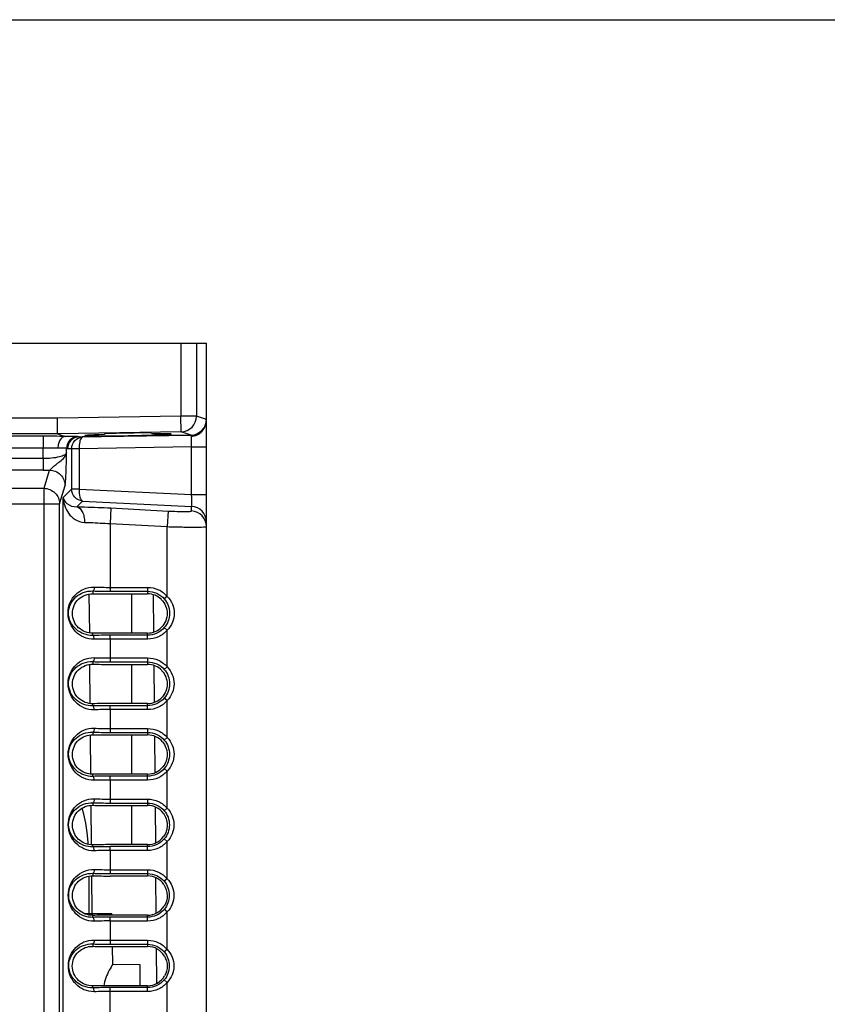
# Model space of a CAD drawing. Header units: millimetres. Extents: x 0 to 1200, y 0 to 1150.
# Tile 57 of 80: x 485 to 588, y 1024 to 1150. Entities that reach past the tile are written whole.
import ezdxf

# ---------------------------------------------------------------- set-up
doc = ezdxf.new("R2010")
doc.units = ezdxf.units.MM
doc.header["$LTSCALE"] = 74.962963
doc.layers.get('0').update_dxf_attribs({"linetype": 'CONTINUOUS'})
doc.layers.add('00_COMPONENTS', color=7, linetype='CONTINUOUS')

msp = doc.modelspace()

# ---------------------------------------------------------------- linework, layer by layer
at = {"color": 7, "linetype": 'CONTINUOUS'}
for p, q in [((0, 1150), (1200, 1150)), ((364.14, 1108.73), (509.14, 1108.73)), ((509.14, 1021.3), (509.14, 1108.73)), ((490.15, 1097.15), (490.15, 1099.15)), ((490.15, 1097.15), (491.12, 1096.82)), ((492.88, 1096.75), (507.18, 1097)), ((507.18, 1096.99), (493.38, 1096.75)), ((496.14, 1097.14), (496.14, 1097.06)), ((507.18, 1096.99), (507.18, 1097)), ((494.15, 1076.75), (494.2, 1071.7)), ((496.84, 1076.73), (501.64, 1076.73)), ((502.43, 1071.86), (502.39, 1076.61)), ((501.64, 1071.73), (496.84, 1071.73)), ((494.23, 1067.75), (494.28, 1062.7)), ((496.84, 1067.73), (501.64, 1067.73)), ((502.51, 1062.88), (502.47, 1067.58)), ((501.64, 1062.73), (496.84, 1062.73)), ((494.31, 1058.75), (494.35, 1053.7)), ((496.84, 1058.73), (501.64, 1058.73)), ((502.59, 1053.91), (502.55, 1058.56)), ((501.64, 1053.73), (496.84, 1053.73)), ((494.39, 1049.75), (494.43, 1044.7)), ((496.84, 1049.73), (501.64, 1049.73)), ((502.67, 1044.95), (502.63, 1049.52)), ((501.64, 1044.73), (496.84, 1044.73)), ((494.47, 1040.75), (494.51, 1035.93)), ((496.84, 1040.73), (501.64, 1040.73)), ((502.74, 1035.98), (502.7, 1040.49)), ((501.64, 1035.73), (496.84, 1035.73)), ((496.84, 1031.73), (501.64, 1031.73)), ((502.82, 1027.02), (502.78, 1031.45)), ((501.64, 1026.73), (496.84, 1026.73))]:
    msp.add_line(p, q, dxfattribs=at)
at = {"color": 9, "linetype": 'CONTINUOUS'}
for p, q in [((505.88, 1108.73), (505.88, 1099.42)), ((507.88, 1108.73), (507.88, 1099.42)), ((505.88, 1099.42), (490.13, 1099.15)), ((505.92, 1097.42), (505.88, 1099.42)), ((507.88, 1099.42), (505.88, 1099.42)), ((509.14, 1099), (507.88, 1099.42)), ((490.13, 1099.15), (383.16, 1099.15)), ((490.15, 1097.15), (383.14, 1097.15)), ((505.92, 1097.42), (490.15, 1097.15)), ((507.18, 1097), (505.92, 1097.42)), ((488.3, 1096.84), (471.63, 1096.84)), ((488.3, 1096.84), (488.3, 1095.34)), ((492.88, 1096.75), (492.76, 1096.79)), ((488.3, 1095.34), (471.77, 1095.34)), ((488.3, 1093.99), (488.3, 1095.34)), ((491.29, 1094.74), (491.29, 1095.29)), ((491.41, 1095.25), (491.29, 1095.29)), ((491.94, 1095.25), (491.41, 1095.25)), ((491.94, 1095.25), (491.94, 1090.1)), ((507.25, 1095.49), (492.88, 1095.24)), ((492.88, 1095.24), (492.88, 1090.1)), ((507.25, 1089.39), (507.25, 1095.49)), ((507.25, 1095.49), (509.14, 1095.49)), ((488.3, 1093.99), (471.88, 1093.99)), ((488.3, 1093.99), (488.3, 1092.51)), ((488.3, 1092.51), (472.01, 1092.51)), ((488.41, 1090.2), (489.1, 1092.52)), ((384.88, 1090.2), (488.41, 1090.2)), ((488.41, 1021.23), (488.41, 1090.2)), ((490.4, 1088.23), (491.1, 1090.55)), ((490.85, 1089.01), (491.94, 1090.1)), ((492.88, 1090.1), (491.94, 1090.1)), ((492.88, 1090.1), (507.25, 1089.39)), ((507.25, 1089.39), (509.14, 1089.39)), ((382.88, 1088.23), (490.4, 1088.23)), ((490.4, 1021.23), (490.4, 1088.23)), ((490.85, 1021.23), (490.85, 1089.01)), ((492.59, 1087.85), (493.33, 1088.58)), ((493.33, 1088.58), (507.25, 1087.89)), ((496.94, 1087.69), (496.84, 1085.69)), ((496.94, 1087.69), (504.25, 1087.3)), ((504.25, 1087.3), (504.14, 1085.31)), ((507.25, 1087.31), (507.25, 1087.89)), ((496.84, 1085.69), (496.84, 1077.56)), ((496.84, 1085.69), (504.14, 1085.31)), ((504.14, 1076.41), (504.14, 1085.31)), ((494.64, 1077.1), (494.64, 1076.75)), ((496.84, 1077.56), (496.84, 1077.06)), ((496.84, 1077.56), (501.64, 1077.56)), ((496.84, 1077.06), (501.64, 1077.06)), ((501.64, 1077.56), (501.64, 1076.73)), ((499.64, 1071.73), (499.64, 1076.73)), ((504.14, 1076.41), (503.77, 1076.09)), ((504.14, 1072.1), (503.77, 1072.43)), ((504.15, 1067.4), (504.14, 1072.1)), ((494.64, 1071.43), (494.64, 1071.71)), ((496.84, 1070.96), (496.84, 1071.46)), ((501.64, 1071.46), (496.84, 1071.46)), ((496.84, 1070.96), (496.84, 1068.55)), ((501.64, 1070.96), (496.84, 1070.96)), ((501.64, 1070.96), (501.64, 1071.73)), ((494.64, 1068.09), (494.64, 1067.75)), ((496.84, 1068.55), (496.84, 1068.05)), ((496.84, 1068.55), (501.64, 1068.55)), ((496.84, 1068.05), (501.64, 1068.05)), ((501.64, 1068.55), (501.64, 1067.73)), ((499.64, 1062.73), (499.64, 1067.73)), ((504.14, 1067.4), (503.77, 1067.08)), ((504.14, 1063.11), (503.77, 1063.44)), ((504.15, 1058.39), (504.14, 1063.11)), ((494.64, 1062.43), (494.64, 1062.71)), ((496.84, 1061.96), (496.84, 1062.46)), ((501.64, 1062.46), (496.84, 1062.46)), ((496.84, 1061.96), (496.84, 1059.54)), ((501.64, 1061.96), (496.84, 1061.96)), ((501.64, 1061.96), (501.64, 1062.73)), ((496.84, 1059.54), (496.84, 1059.05)), ((496.84, 1059.54), (501.64, 1059.54)), ((501.64, 1059.54), (501.64, 1058.73)), ((494.64, 1059.08), (494.64, 1058.75)), ((496.84, 1059.05), (501.64, 1059.05)), ((499.64, 1053.73), (499.64, 1058.73)), ((504.14, 1058.39), (503.77, 1058.07)), ((504.14, 1054.12), (503.77, 1054.45)), ((494.64, 1053.44), (494.64, 1053.71)), ((496.84, 1052.97), (496.84, 1053.47)), ((501.64, 1053.47), (496.84, 1053.47)), ((496.84, 1052.97), (496.84, 1050.54)), ((501.64, 1052.97), (496.84, 1052.97)), ((501.64, 1052.97), (501.64, 1053.73)), ((504.14, 1049.38), (504.14, 1054.12)), ((496.84, 1050.54), (496.84, 1050.04)), ((496.84, 1050.54), (501.64, 1050.54)), ((501.64, 1050.54), (501.64, 1049.73)), ((494.64, 1050.08), (494.64, 1049.75)), ((496.84, 1050.04), (501.64, 1050.04)), ((499.64, 1044.73), (499.64, 1049.73)), ((504.14, 1049.38), (503.77, 1049.06)), ((504.14, 1045.13), (503.76, 1045.46)), ((494.64, 1044.45), (494.64, 1044.71)), ((496.84, 1043.98), (496.84, 1044.48)), ((501.64, 1044.48), (496.84, 1044.48)), ((501.64, 1043.98), (501.64, 1044.73)), ((504.14, 1040.37), (504.14, 1045.13)), ((496.84, 1043.98), (496.84, 1041.53)), ((501.64, 1043.98), (496.84, 1043.98)), ((494.64, 1041.07), (494.64, 1040.75)), ((496.84, 1041.53), (496.84, 1041.03)), ((496.84, 1041.53), (501.64, 1041.53)), ((496.84, 1041.03), (501.64, 1041.03)), ((501.64, 1041.53), (501.64, 1040.73)), ((504.14, 1040.37), (503.76, 1040.05)), ((494.64, 1035.45), (494.64, 1035.71)), ((496.84, 1034.98), (496.84, 1035.48)), ((501.64, 1035.48), (496.84, 1035.48)), ((501.64, 1034.98), (501.64, 1035.73)), ((504.14, 1036.14), (503.76, 1036.47)), ((504.14, 1031.36), (504.14, 1036.14)), ((496.84, 1034.98), (496.84, 1032.52)), ((501.64, 1034.98), (496.84, 1034.98)), ((494.64, 1032.06), (494.64, 1031.75)), ((496.84, 1032.52), (496.84, 1032.02)), ((496.84, 1032.52), (501.64, 1032.52)), ((496.84, 1032.02), (501.64, 1032.02)), ((501.64, 1032.52), (501.64, 1031.73)), ((504.14, 1031.36), (503.76, 1031.04)), ((494.64, 1026.46), (494.64, 1026.71)), ((501.64, 1026.49), (501.64, 1026.73)), ((504.14, 1027.15), (503.76, 1027.47)), ((504.14, 1021.23), (504.14, 1027.15)), ((496.84, 1021.23), (496.84, 1026.49)), ((501.64, 1026.49), (496.84, 1026.49)), ((501.64, 1025.99), (496.84, 1025.99)), ((501.64, 1025.99), (501.64, 1026.49))]:
    msp.add_line(p, q, dxfattribs=at)
for centre, radius, start, end in [((505.88, 1099.42), 2, 271.0995, 359.9708), ((488.51, 902.25), 194.59, 89.2323, 90.0629), ((492.79, 1095.29), 1.5, 91.0995, 179.9708), ((493.41, 1095.3), 1.46, 91.0207, 94.345), ((488.3, 1117.41), 24.9, 269.9845, 271.8281), ((507.15, 1085.9), 2, 0.0404, 87.0466), ((507.15, 1085.32), 2, 0.0404, 87.0466), ((496.8, 1140.1), 63.04, 268.0438, 270.0381), ((496.8, 1131.28), 53.72, 267.8809, 270.0412), ((496.83, 991.97), 79.48, 89.993, 91.5749), ((496.83, 1003.24), 67.72, 89.9924, 91.7061), ((496.8, 1131.09), 63.04, 268.0438, 270.0381), ((496.8, 1122.27), 53.72, 267.8809, 270.0412), ((496.83, 982.98), 79.48, 89.993, 91.5749), ((496.83, 994.25), 67.72, 89.9924, 91.7061), ((496.8, 1113.27), 53.72, 267.8809, 270.0412), ((496.8, 1122.05), 63, 268.044, 270.0384), ((496.83, 974.01), 79.46, 89.993, 91.5746), ((496.83, 985.25), 67.72, 89.9924, 91.7061), ((496.8, 1104.26), 53.72, 267.8809, 270.0412), ((496.8, 1113.08), 63.04, 268.0438, 270.0381), ((496.83, 964.99), 79.48, 89.993, 91.5749), ((496.83, 976.26), 67.72, 89.9924, 91.7061), ((496.8, 1104.07), 63.03, 268.0438, 270.0381), ((496.8, 1095.25), 53.72, 267.8809, 270.0412), ((496.83, 956), 79.48, 89.993, 91.5749), ((496.83, 967.27), 67.72, 89.9924, 91.7061), ((496.8, 1095.06), 63.04, 268.0438, 270.0381), ((496.8, 1086.24), 53.72, 267.8809, 270.0412), ((496.83, 947.01), 79.48, 89.993, 91.5749), ((496.83, 958.27), 67.72, 89.9924, 91.7061)]:
    msp.add_arc(centre, radius, start, end, dxfattribs=at)
at = {"color": 7, "linetype": 'CONTINUOUS'}
for centre, radius, start, end in [((507.14, 1098.85), 2, 271.0756, 4.0195), ((507.14, 1098.99), 2, 271, 360), ((492.91, 1095.25), 1.5, 91.0995, 179.9708)]:
    msp.add_arc(centre, radius, start, end, dxfattribs=at)
for centre, major_axis, ratio, start_param, end_param in [((499.15, 1097.03), (5.51, 0.1), 0.018364, 2.148409, 7.276057), ((499.14, 1097.19), (3.01, 0.05), 0.018364, -0.000641, 3.141592), ((496.84, 1077.68), (9.94, 0), 0.096289, -1.793365, -1.570796), ((501.64, 1074.23), (2.5, 0), 1, 0.795023, 1.570796), ((501.64, 1074.23), (0, 2.5), 1, -3.141593, -2.348366), ((496.84, 1070.95), (9.88, 0), 0.078702, 1.570796, 1.794711), ((496.84, 1068.68), (9.86, 0), 0.096289, -1.79517, -1.570796), ((501.64, 1065.23), (2.5, 0), 1, 0.749589, 1.570796), ((501.64, 1065.23), (0, 2.5), 1, -3.141593, -2.302932), ((496.84, 1061.96), (9.8, 0), 0.078702, 1.570796, 1.796535), ((496.84, 1059.67), (9.78, 0), 0.096289, -1.797004, -1.570796), ((501.64, 1056.23), (2.5, 0), 1, 0.701774, 1.570796), ((501.64, 1056.23), (0, 2.5), 1, -3.141593, -2.255117), ((496.84, 1052.96), (9.72, 0), 0.078702, 1.570796, 1.79839), ((496.84, 1050.66), (9.7, 0), 0.096289, -1.798869, -1.570796), ((501.64, 1047.23), (2.5, 0), 1, 0.65103, 1.570796), ((501.64, 1047.23), (2.5, 0), 1, -1.570796, -0.633577), ((496.84, 1043.97), (9.64, 0), 0.078702, 1.570796, 1.800275), ((496.84, 1041.65), (9.62, 0), 0.096289, -1.800765, -1.570796), ((501.64, 1038.23), (2.5, 0), 1, 0.596579, 1.570796), ((501.64, 1038.23), (0, 2.5), 1, -3.141593, -2.149922), ((496.84, 1034.97), (9.57, 0), 0.078702, 1.570796, 1.802192), ((496.84, 1032.65), (9.55, 0), 0.096289, -1.802694, -1.570796), ((501.64, 1029.23), (2.5, 0), 1, 0.537257, 1.570796), ((501.64, 1029.23), (2.5, 0), 1, -1.570796, -0.519804), ((496.84, 1025.98), (9.49, 0), 0.078702, 1.570796, 1.804142)]:
    msp.add_ellipse(centre, major_axis=major_axis, ratio=ratio, start_param=start_param, end_param=end_param, dxfattribs=at)
at = {"color": 9, "linetype": 'CONTINUOUS'}
for points, knots in [([(507.25, 1095.49), (507.25, 1095.69), (507.26, 1096.04), (507.25, 1096.46), (507.23, 1096.72), (507.22, 1096.87), (507.21, 1096.94), (507.19, 1096.99), (507.18, 1096.99)], [0, 0, 0, 0, 0.381255, 0.703919, 0.82752, 0.919491, 0.976939, 1, 1, 1, 1]), ([(491.12, 1096.82), (490.85, 1096.82), (490.45, 1096.47), (490.23, 1095.88), (490.18, 1095.51), (490.18, 1095.32)], [0, 0, 0, 0, 0.420269, 0.697318, 1, 1, 1, 1]), ([(492.76, 1096.79), (492.72, 1096.81), (492.55, 1096.8), (492.23, 1096.82), (491.73, 1096.82), (491.34, 1096.82), (491.12, 1096.82)], [0, 0, 0, 0, 0.088967, 0.291875, 0.599983, 1, 1, 1, 1]), ([(491.94, 1095.25), (491.94, 1095.62), (492.22, 1096.38), (492.94, 1096.72), (493.3, 1096.75)], [0, 0, 0, 0, 0.509222, 1, 1, 1, 1]), ([(493.04, 1096.38), (493.01, 1096.3), (492.91, 1095.93), (492.88, 1095.55), (492.88, 1095.24)], [0, 0, 0, 0, 0.212269, 1, 1, 1, 1]), ([(493.27, 1096.71), (493.25, 1096.7), (493.14, 1096.61), (493.08, 1096.48), (493.04, 1096.38)], [0, 0, 0, 0, 0.198113, 1, 1, 1, 1]), ([(490.19, 1095.32), (490.04, 1095.33), (489.42, 1095.34), (488.79, 1095.34), (488.3, 1095.34)], [0, 0, 0, 0, 0.223573, 1, 1, 1, 1]), ([(491.29, 1094.74), (491.27, 1094.61), (490.94, 1094.36), (489.95, 1094.07), (489, 1093.99), (488.3, 1093.99)], [0, 0, 0, 0, 0.122724, 0.340852, 1, 1, 1, 1]), ([(489.1, 1092.52), (489.19, 1092.57), (489.38, 1092.74), (489.68, 1093.02), (490.04, 1093.32), (490.51, 1093.69), (491.01, 1094.09), (491.27, 1094.53), (491.29, 1094.74)], [0, 0, 0, 0, 0.099161, 0.237881, 0.391881, 0.543918, 0.806453, 1, 1, 1, 1]), ([(491.29, 1095.29), (491.26, 1095.31), (491.15, 1095.3), (490.93, 1095.32), (490.59, 1095.32), (490.33, 1095.32), (490.19, 1095.32)], [0, 0, 0, 0, 0.089472, 0.29228, 0.600349, 1, 1, 1, 1]), ([(491.1, 1090.55), (491.15, 1090.72), (491.18, 1091.24), (491.24, 1092.17), (491.27, 1093.39), (491.28, 1094.28), (491.29, 1094.74)], [0, 0, 0, 0, 0.129055, 0.367037, 0.670452, 1, 1, 1, 1]), ([(492.88, 1095.24), (492.66, 1095.25), (492.35, 1095.26), (492.03, 1095.24), (491.94, 1095.25)], [0, 0, 0, 0, 0.691926, 1, 1, 1, 1]), ([(489.1, 1092.52), (489.61, 1092.52), (490.65, 1092.1), (491.09, 1091.05), (491.1, 1090.55)], [0, 0, 0, 0, 0.502437, 1, 1, 1, 1]), ([(488.41, 1090.2), (488.91, 1090.19), (489.96, 1089.77), (490.4, 1088.73), (490.4, 1088.23)], [0, 0, 0, 0, 0.502458, 1, 1, 1, 1]), ([(493.33, 1088.58), (492.97, 1088.61), (492.23, 1088.96), (491.94, 1089.73), (491.94, 1090.1)], [0, 0, 0, 0, 0.4909, 1, 1, 1, 1]), ([(492.88, 1090.1), (492.87, 1089.75), (492.91, 1089.26), (493.1, 1088.75), (493.26, 1088.6), (493.33, 1088.58)], [0, 0, 0, 0, 0.638793, 0.85881, 1, 1, 1, 1]), ([(507.25, 1087.89), (507.26, 1087.9), (507.27, 1087.95), (507.28, 1088.04), (507.29, 1088.18), (507.29, 1088.45), (507.28, 1088.86), (507.26, 1089.2), (507.25, 1089.39)], [0, 0, 0, 0, 0.029656, 0.092458, 0.187568, 0.311971, 0.629724, 1, 1, 1, 1]), ([(490.85, 1089.01), (490.91, 1088.72), (491.37, 1088.07), (492.15, 1087.83), (492.59, 1087.85)], [0, 0, 0, 0, 0.397578, 1, 1, 1, 1]), ([(490.85, 1089.01), (490.89, 1088.31), (491.26, 1087.21), (492.35, 1086.13), (493.15, 1085.86), (493.58, 1085.85)], [0, 0, 0, 0, 0.467117, 0.71981, 1, 1, 1, 1]), ([(492.59, 1087.85), (492.91, 1087.8), (493.32, 1087.3), (493.54, 1086.57), (493.58, 1086.1), (493.58, 1085.85)], [0, 0, 0, 0, 0.40492, 0.687392, 1, 1, 1, 1]), ([(492.59, 1087.85), (492.93, 1087.84), (494.38, 1087.81), (495.83, 1087.75), (496.94, 1087.69)], [0, 0, 0, 0, 0.231378, 1, 1, 1, 1]), ([(504.25, 1087.3), (504.63, 1087.28), (505.19, 1087.26), (505.89, 1087.24), (506.34, 1087.24), (506.71, 1087.25), (507, 1087.25), (507.14, 1087.28), (507.25, 1087.29), (507.25, 1087.31)], [0, 0, 0, 0, 0.381646, 0.554036, 0.70517, 0.829168, 0.92138, 0.978549, 1, 1, 1, 1]), ([(493.58, 1085.85), (493.83, 1085.85), (494.92, 1085.81), (496, 1085.75), (496.84, 1085.69)], [0, 0, 0, 0, 0.231388, 1, 1, 1, 1]), ([(504.14, 1085.31), (504.78, 1085.29), (505.71, 1085.27), (506.89, 1085.25), (507.63, 1085.25), (508.25, 1085.25), (508.67, 1085.26), (508.91, 1085.27), (509.04, 1085.29), (509.1, 1085.3), (509.14, 1085.31), (509.14, 1085.32)], [0, 0, 0, 0, 0.382201, 0.554823, 0.70617, 0.83036, 0.922661, 0.955736, 0.979653, 0.994282, 1, 1, 1, 1]), ([(494.81, 1070.93), (494.36, 1070.91), (493.48, 1071.09), (492.42, 1071.85), (491.67, 1072.93), (491.38, 1074.28), (491.66, 1075.63), (492.41, 1076.7), (493.48, 1077.45), (494.36, 1077.61), (494.81, 1077.6)], [0, 0, 0, 0, 0.129681, 0.248858, 0.366422, 0.500264, 0.634333, 0.751488, 0.870343, 1, 1, 1, 1]), ([(494.64, 1071.43), (493.88, 1071.4), (492.29, 1071.97), (491.33, 1073.93), (491.72, 1075.48), (492.46, 1076.39), (493.44, 1076.99), (494.23, 1077.11), (494.64, 1077.1)], [0, 0, 0, 0, 0.248479, 0.495111, 0.631962, 0.747148, 0.866266, 1, 1, 1, 1]), ([(494.81, 1077.6), (494.81, 1077.48), (494.79, 1077.32), (494.71, 1077.12), (494.64, 1077.1)], [0, 0, 0, 0, 0.634005, 1, 1, 1, 1]), ([(501.64, 1077.56), (502.11, 1077.56), (503.06, 1077.36), (503.84, 1076.77), (504.14, 1076.41)], [0, 0, 0, 0, 0.500045, 1, 1, 1, 1]), ([(501.64, 1077.06), (502.04, 1077.06), (502.85, 1076.89), (503.51, 1076.39), (503.77, 1076.09)], [0, 0, 0, 0, 0.500046, 1, 1, 1, 1]), ([(503.77, 1076.09), (504.19, 1075.6), (504.69, 1074.26), (504.19, 1072.92), (503.77, 1072.43)], [0, 0, 0, 0, 0.500088, 1, 1, 1, 1]), ([(504.14, 1076.41), (504.42, 1076.13), (504.87, 1075.45), (505.1, 1074.26), (504.87, 1073.07), (504.42, 1072.39), (504.14, 1072.1)], [0, 0, 0, 0, 0.250025, 0.500128, 0.750102, 1, 1, 1, 1]), ([(503.77, 1072.43), (503.51, 1072.13), (502.85, 1071.63), (502.04, 1071.46), (501.64, 1071.46)], [0, 0, 0, 0, 0.499895, 1, 1, 1, 1]), ([(504.14, 1072.1), (503.84, 1071.75), (503.06, 1071.16), (502.11, 1070.96), (501.64, 1070.96)], [0, 0, 0, 0, 0.499891, 1, 1, 1, 1]), ([(494.81, 1070.93), (494.81, 1071.04), (494.79, 1071.21), (494.71, 1071.41), (494.64, 1071.43)], [0, 0, 0, 0, 0.637588, 1, 1, 1, 1]), ([(494.81, 1061.93), (494.36, 1061.92), (493.48, 1062.1), (492.42, 1062.85), (491.68, 1063.93), (491.38, 1065.27), (491.67, 1066.62), (492.42, 1067.7), (493.48, 1068.44), (494.36, 1068.61), (494.81, 1068.59)], [0, 0, 0, 0, 0.129607, 0.248773, 0.366395, 0.500258, 0.634346, 0.751565, 0.870412, 1, 1, 1, 1]), ([(494.64, 1062.43), (493.88, 1062.41), (492.29, 1062.97), (491.34, 1064.93), (491.73, 1066.48), (492.46, 1067.38), (493.44, 1067.98), (494.23, 1068.11), (494.64, 1068.09)], [0, 0, 0, 0, 0.24837, 0.495102, 0.632, 0.747254, 0.866356, 1, 1, 1, 1]), ([(494.81, 1068.59), (494.81, 1068.47), (494.79, 1068.31), (494.71, 1068.11), (494.64, 1068.09)], [0, 0, 0, 0, 0.634005, 1, 1, 1, 1]), ([(501.64, 1068.55), (502.11, 1068.55), (503.07, 1068.35), (503.84, 1067.76), (504.15, 1067.4)], [0, 0, 0, 0, 0.500042, 1, 1, 1, 1]), ([(501.64, 1068.05), (502.04, 1068.05), (502.85, 1067.88), (503.51, 1067.38), (503.77, 1067.08)], [0, 0, 0, 0, 0.500048, 1, 1, 1, 1]), ([(503.77, 1067.08), (504.19, 1066.59), (504.68, 1065.26), (504.19, 1063.93), (503.77, 1063.44)], [0, 0, 0, 0, 0.500079, 1, 1, 1, 1]), ([(504.15, 1067.4), (504.42, 1067.12), (504.86, 1066.44), (505.1, 1065.26), (504.86, 1064.07), (504.42, 1063.4), (504.14, 1063.11)], [0, 0, 0, 0, 0.250009, 0.500114, 0.750097, 1, 1, 1, 1]), ([(503.77, 1063.44), (503.51, 1063.14), (502.85, 1062.63), (502.04, 1062.46), (501.64, 1062.46)], [0, 0, 0, 0, 0.499895, 1, 1, 1, 1]), ([(504.14, 1063.11), (503.84, 1062.76), (503.07, 1062.17), (502.11, 1061.96), (501.64, 1061.96)], [0, 0, 0, 0, 0.499891, 1, 1, 1, 1]), ([(494.81, 1061.93), (494.81, 1062.05), (494.79, 1062.21), (494.71, 1062.42), (494.64, 1062.43)], [0, 0, 0, 0, 0.637587, 1, 1, 1, 1]), ([(494.81, 1052.94), (494.36, 1052.93), (493.49, 1053.1), (492.43, 1053.85), (491.69, 1054.93), (491.39, 1056.27), (491.68, 1057.62), (492.42, 1058.69), (493.49, 1059.43), (494.36, 1059.6), (494.81, 1059.58)], [0, 0, 0, 0, 0.129606, 0.248703, 0.366274, 0.500325, 0.634524, 0.751686, 0.870446, 1, 1, 1, 1]), ([(494.81, 1059.58), (494.81, 1059.47), (494.79, 1059.3), (494.71, 1059.1), (494.64, 1059.08)], [0, 0, 0, 0, 0.634005, 1, 1, 1, 1]), ([(501.64, 1059.54), (502.11, 1059.54), (503.07, 1059.34), (503.84, 1058.75), (504.15, 1058.39)], [0, 0, 0, 0, 0.500044, 1, 1, 1, 1]), ([(494.64, 1053.44), (493.89, 1053.41), (492.3, 1053.98), (491.35, 1055.94), (491.74, 1057.48), (492.47, 1058.38), (493.45, 1058.98), (494.24, 1059.1), (494.64, 1059.08)], [0, 0, 0, 0, 0.248217, 0.49517, 0.63226, 0.747448, 0.866426, 1, 1, 1, 1]), ([(501.64, 1059.05), (502.04, 1059.05), (502.85, 1058.87), (503.51, 1058.37), (503.77, 1058.07)], [0, 0, 0, 0, 0.500049, 1, 1, 1, 1]), ([(503.77, 1058.07), (504.18, 1057.58), (504.67, 1056.26), (504.18, 1054.94), (503.77, 1054.45)], [0, 0, 0, 0, 0.500067, 1, 1, 1, 1]), ([(504.15, 1058.39), (504.41, 1058.11), (504.86, 1057.44), (505.09, 1056.26), (504.86, 1055.08), (504.41, 1054.41), (504.14, 1054.12)], [0, 0, 0, 0, 0.250001, 0.500099, 0.750091, 1, 1, 1, 1]), ([(503.77, 1054.45), (503.51, 1054.15), (502.85, 1053.64), (502.04, 1053.47), (501.64, 1053.47)], [0, 0, 0, 0, 0.499895, 1, 1, 1, 1]), ([(494.81, 1052.94), (494.81, 1053.06), (494.79, 1053.22), (494.71, 1053.43), (494.64, 1053.44)], [0, 0, 0, 0, 0.637643, 1, 1, 1, 1]), ([(504.14, 1054.12), (503.84, 1053.77), (503.07, 1053.17), (502.11, 1052.97), (501.64, 1052.97)], [0, 0, 0, 0, 0.49989, 1, 1, 1, 1]), ([(494.81, 1043.95), (494.37, 1043.93), (493.49, 1044.11), (492.44, 1044.86), (491.7, 1045.93), (491.4, 1047.27), (491.68, 1048.62), (492.43, 1049.69), (493.49, 1050.43), (494.37, 1050.59), (494.81, 1050.57)], [0, 0, 0, 0, 0.129469, 0.248617, 0.366356, 0.500259, 0.63438, 0.751724, 0.870554, 1, 1, 1, 1]), ([(494.81, 1050.57), (494.81, 1050.46), (494.79, 1050.3), (494.71, 1050.09), (494.64, 1050.08)], [0, 0, 0, 0, 0.634005, 1, 1, 1, 1]), ([(501.64, 1050.54), (502.11, 1050.54), (503.07, 1050.33), (503.84, 1049.74), (504.14, 1049.38)], [0, 0, 0, 0, 0.500046, 1, 1, 1, 1]), ([(494.64, 1044.45), (493.89, 1044.42), (492.31, 1044.98), (491.36, 1046.93), (491.75, 1048.47), (492.47, 1049.37), (493.45, 1049.97), (494.24, 1050.09), (494.64, 1050.08)], [0, 0, 0, 0, 0.248163, 0.495099, 0.632081, 0.747471, 0.866539, 1, 1, 1, 1]), ([(501.64, 1050.04), (502.04, 1050.04), (502.85, 1049.87), (503.51, 1049.36), (503.77, 1049.06)], [0, 0, 0, 0, 0.500051, 1, 1, 1, 1]), ([(504.14, 1049.38), (504.41, 1049.1), (504.85, 1048.43), (505.08, 1047.26), (504.85, 1046.08), (504.41, 1045.42), (504.14, 1045.13)], [0, 0, 0, 0, 0.249996, 0.500081, 0.750085, 1, 1, 1, 1]), ([(503.77, 1049.06), (504.18, 1048.57), (504.66, 1047.26), (504.18, 1045.94), (503.76, 1045.46)], [0, 0, 0, 0, 0.500052, 1, 1, 1, 1]), ([(503.76, 1045.46), (503.51, 1045.15), (502.85, 1044.65), (502.04, 1044.48), (501.64, 1044.48)], [0, 0, 0, 0, 0.499895, 1, 1, 1, 1]), ([(494.81, 1043.95), (494.81, 1044.06), (494.79, 1044.22), (494.71, 1044.43), (494.64, 1044.45)], [0, 0, 0, 0, 0.637587, 1, 1, 1, 1]), ([(504.14, 1045.13), (503.84, 1044.78), (503.07, 1044.18), (502.11, 1043.98), (501.64, 1043.98)], [0, 0, 0, 0, 0.499891, 1, 1, 1, 1]), ([(494.81, 1034.95), (494.37, 1034.94), (493.49, 1035.11), (492.44, 1035.86), (491.7, 1036.93), (491.41, 1038.27), (491.69, 1039.61), (492.44, 1040.68), (493.49, 1041.42), (494.37, 1041.58), (494.81, 1041.57)], [0, 0, 0, 0, 0.129408, 0.248546, 0.36634, 0.50026, 0.634394, 0.751796, 0.870617, 1, 1, 1, 1]), ([(494.64, 1035.45), (494.24, 1035.44), (493.45, 1035.57), (492.49, 1036.18), (491.77, 1037.08), (491.45, 1038.27), (491.75, 1039.47), (492.48, 1040.37), (493.45, 1040.96), (494.24, 1041.08), (494.64, 1041.07)], [0, 0, 0, 0, 0.132038, 0.250192, 0.364918, 0.500128, 0.635785, 0.750086, 0.867952, 1, 1, 1, 1]), ([(494.81, 1041.57), (494.81, 1041.45), (494.79, 1041.29), (494.71, 1041.08), (494.64, 1041.07)], [0, 0, 0, 0, 0.634005, 1, 1, 1, 1]), ([(501.64, 1041.53), (502.11, 1041.53), (503.07, 1041.32), (503.84, 1040.73), (504.14, 1040.37)], [0, 0, 0, 0, 0.500048, 1, 1, 1, 1]), ([(501.64, 1041.03), (502.04, 1041.03), (502.85, 1040.86), (503.51, 1040.35), (503.76, 1040.05)], [0, 0, 0, 0, 0.500052, 1, 1, 1, 1]), ([(504.14, 1040.37), (504.67, 1039.82), (505.33, 1038.26), (504.67, 1036.7), (504.14, 1036.14)], [0, 0, 0, 0, 0.500131, 1, 1, 1, 1]), ([(503.76, 1040.05), (504.17, 1039.56), (504.65, 1038.26), (504.17, 1036.95), (503.76, 1036.47)], [0, 0, 0, 0, 0.500099, 1, 1, 1, 1]), ([(494.81, 1034.95), (494.81, 1035.07), (494.79, 1035.23), (494.71, 1035.44), (494.64, 1035.45)], [0, 0, 0, 0, 0.63759, 1, 1, 1, 1]), ([(503.76, 1036.47), (503.51, 1036.16), (502.85, 1035.65), (502.04, 1035.48), (501.64, 1035.48)], [0, 0, 0, 0, 0.499894, 1, 1, 1, 1]), ([(504.14, 1036.14), (503.84, 1035.79), (503.07, 1035.19), (502.11, 1034.98), (501.64, 1034.98)], [0, 0, 0, 0, 0.499891, 1, 1, 1, 1]), ([(494.81, 1025.96), (494.37, 1025.95), (493.5, 1026.12), (492.45, 1026.86), (491.71, 1027.94), (491.42, 1029.27), (491.7, 1030.61), (492.44, 1031.68), (493.5, 1032.41), (494.37, 1032.57), (494.81, 1032.56)], [0, 0, 0, 0, 0.129353, 0.248482, 0.366333, 0.500292, 0.634436, 0.751892, 0.870699, 1, 1, 1, 1]), ([(494.64, 1026.46), (494.24, 1026.44), (493.46, 1026.58), (492.49, 1027.18), (491.77, 1028.08), (491.46, 1029.27), (491.76, 1030.47), (492.49, 1031.36), (493.46, 1031.95), (494.24, 1032.08), (494.64, 1032.06)], [0, 0, 0, 0, 0.131961, 0.250096, 0.36488, 0.50016, 0.635853, 0.750212, 0.868053, 1, 1, 1, 1]), ([(494.81, 1032.56), (494.81, 1032.44), (494.79, 1032.28), (494.71, 1032.08), (494.64, 1032.06)], [0, 0, 0, 0, 0.634005, 1, 1, 1, 1]), ([(501.64, 1032.52), (502.12, 1032.52), (503.07, 1032.32), (503.84, 1031.72), (504.14, 1031.36)], [0, 0, 0, 0, 0.50005, 1, 1, 1, 1]), ([(501.64, 1032.02), (502.04, 1032.02), (502.85, 1031.85), (503.51, 1031.34), (503.76, 1031.04)], [0, 0, 0, 0, 0.500053, 1, 1, 1, 1]), ([(503.76, 1031.04), (504.17, 1030.55), (504.64, 1029.26), (504.17, 1027.96), (503.76, 1027.47)], [0, 0, 0, 0, 0.500121, 1, 1, 1, 1]), ([(504.14, 1031.36), (504.66, 1030.81), (505.32, 1029.25), (504.66, 1027.7), (504.14, 1027.15)], [0, 0, 0, 0, 0.500153, 1, 1, 1, 1]), ([(503.76, 1027.47), (503.51, 1027.17), (502.85, 1026.66), (502.04, 1026.49), (501.64, 1026.49)], [0, 0, 0, 0, 0.499815, 1, 1, 1, 1]), ([(504.14, 1027.15), (503.84, 1026.79), (503.07, 1026.19), (502.12, 1025.99), (501.64, 1025.99)], [0, 0, 0, 0, 0.499813, 1, 1, 1, 1]), ([(494.81, 1025.96), (494.81, 1026.07), (494.79, 1026.24), (494.71, 1026.44), (494.64, 1026.46)], [0, 0, 0, 0, 0.637595, 1, 1, 1, 1])]:
    msp.add_open_spline(points, degree=3, knots=knots, dxfattribs=at)
msp.add_open_spline([(493.38, 1096.75), (493.34, 1096.75), (493.3, 1096.74), (493.27, 1096.71)], degree=3, dxfattribs=at)
at = {"color": 7, "linetype": 'CONTINUOUS'}
for points, knots in [([(494.64, 1071.71), (493.99, 1071.7), (492.62, 1072.21), (491.74, 1074.23), (492.62, 1076.26), (493.99, 1076.76), (494.64, 1076.75)], [0, 0, 0, 0, 0.247775, 0.50063, 0.752642, 1, 1, 1, 1]), ([(503.39, 1076.01), (503.85, 1075.57), (504.4, 1074.25), (503.87, 1072.93), (503.43, 1072.47)], [0, 0, 0, 0, 0.500285, 1, 1, 1, 1]), ([(494.64, 1062.71), (493.99, 1062.7), (492.62, 1063.21), (491.74, 1065.23), (492.62, 1067.26), (493.99, 1067.76), (494.64, 1067.75)], [0, 0, 0, 0, 0.247741, 0.500636, 0.752679, 1, 1, 1, 1]), ([(503.47, 1066.93), (503.88, 1066.49), (504.37, 1065.25), (503.91, 1064), (503.5, 1063.56)], [0, 0, 0, 0, 0.500241, 1, 1, 1, 1]), ([(494.64, 1053.71), (493.99, 1053.69), (492.62, 1054.21), (491.74, 1056.23), (492.62, 1058.26), (493.99, 1058.76), (494.64, 1058.75)], [0, 0, 0, 0, 0.247705, 0.500642, 0.752717, 1, 1, 1, 1]), ([(503.55, 1057.84), (503.92, 1057.41), (504.34, 1056.25), (503.94, 1055.08), (503.58, 1054.65)], [0, 0, 0, 0, 0.500201, 1, 1, 1, 1]), ([(494.64, 1044.71), (493.99, 1044.69), (492.62, 1045.21), (491.74, 1047.23), (492.62, 1049.26), (493.99, 1049.77), (494.64, 1049.75)], [0, 0, 0, 0, 0.247669, 0.500648, 0.752755, 1, 1, 1, 1]), ([(503.63, 1048.74), (503.95, 1048.32), (504.32, 1047.25), (503.97, 1046.17), (503.66, 1045.75)], [0, 0, 0, 0, 0.500162, 1, 1, 1, 1]), ([(494.64, 1035.71), (493.99, 1035.69), (492.62, 1036.21), (491.74, 1038.23), (492.62, 1040.26), (493.99, 1040.77), (494.64, 1040.75)], [0, 0, 0, 0, 0.247632, 0.500655, 0.752795, 1, 1, 1, 1]), ([(503.71, 1039.63), (503.98, 1039.23), (504.29, 1038.25), (504, 1037.26), (503.74, 1036.86)], [0, 0, 0, 0, 0.500126, 1, 1, 1, 1]), ([(494.64, 1026.71), (493.99, 1026.69), (492.61, 1027.21), (491.73, 1029.23), (492.61, 1031.26), (493.99, 1031.77), (494.64, 1031.75)], [0, 0, 0, 0, 0.247595, 0.500661, 0.752834, 1, 1, 1, 1]), ([(503.79, 1030.51), (504.01, 1030.13), (504.26, 1029.25), (504.03, 1028.36), (503.81, 1027.98)], [0, 0, 0, 0, 0.500092, 1, 1, 1, 1])]:
    msp.add_open_spline(points, degree=3, knots=knots, dxfattribs=at)
at = {"layer": '00_COMPONENTS', "color": 7, "linetype": 'CONTINUOUS'}
for p, q in [((493.48, 1048.63), (493.28, 1049.39)), ((493.73, 1047.46), (493.48, 1048.63)), ((493.92, 1046.26), (493.73, 1047.46)), ((494.05, 1045.03), (493.92, 1046.26)), ((494.06, 1044.77), (494.05, 1045.03)), ((494.14, 1040.7), (494.14, 1035.93)), ((493.56, 1035.93), (497.09, 1035.93)), ((497.09, 1035.73), (497.09, 1035.93)), ((497.2, 1029.49), (497.16, 1031.73)), ((497.2, 1029.49), (500.64, 1029.43)), ((500.64, 1029.43), (500.64, 1026.73))]:
    msp.add_line(p, q, dxfattribs=at)
msp.add_open_spline([(497.2, 1029.49), (497.04, 1029.23), (496.53, 1028.36), (496.14, 1027.41), (496.03, 1026.72)], degree=3, knots=[0, 0, 0, 0, 0.303528, 1, 1, 1, 1], dxfattribs=at)

doc.saveas('drawing.dxf')
